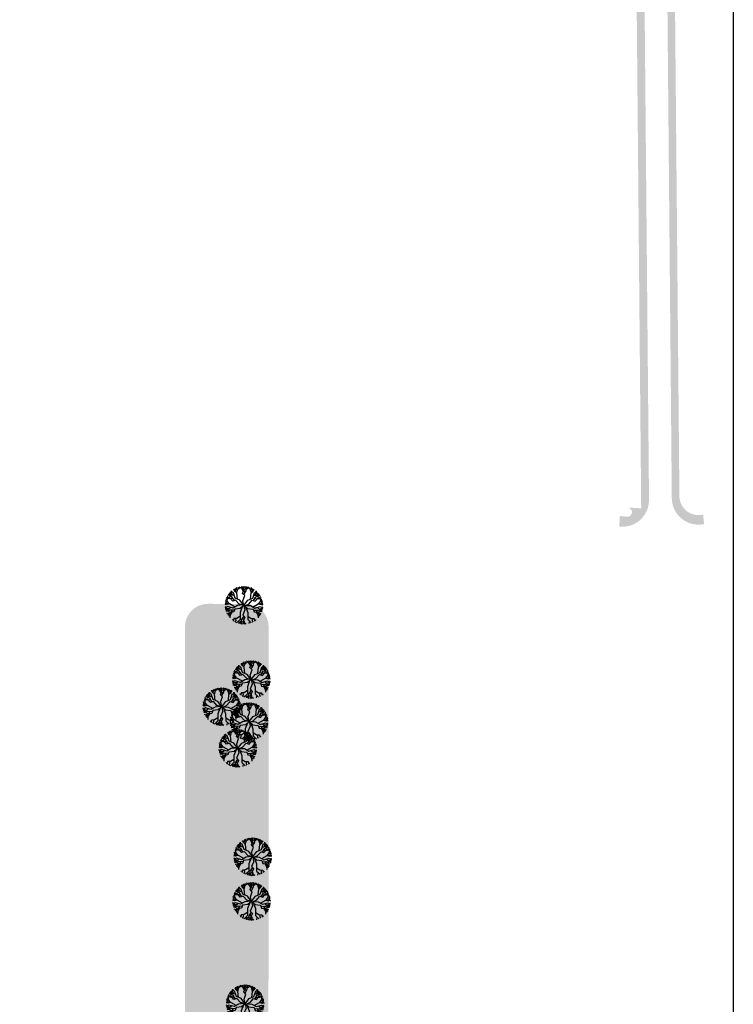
# Model space of a CAD drawing. Header units: metres. Extents: x 232632 to 233536, y 552897 to 554400.
# Tile 14 of 17: x 233349 to 233536, y 553853 to 554112. Entities that reach past the tile are written whole.
import ezdxf

# ---------------------------------------------------------------- set-up
doc = ezdxf.new("R2010")
doc.units = ezdxf.units.M
doc.layers.get('Defpoints').update_dxf_attribs({"color": 241})
doc.layers.add('N-WE-GR-BEPLANTING_CULTUUR_BOSPLANTSOEN-A', color=92, linetype='Continuous', lineweight=18)
doc.layers.add('N-WE-GR-GRAS-A', color=62, linetype='Continuous', lineweight=9)
doc.layers.add('N-WE-GR-BOOM-S', color=7, linetype='Continuous', lineweight=25, true_color=0x165700)
pattern_1 = [(0, (0, 0), (2.5, 2.5), [0.3, -2]), (45, (1, 0.5), (-0.2828427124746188, 4.666904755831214), [0.3, -2]), (29.99999999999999, (0.2, 0.3), (0.5686533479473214, 3.215063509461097), [0.3, -2]), (15, (0.8, 1.2), (0.9640675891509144, 1.811235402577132), [0.3, -2]), (135, (0.4, 5), (-0.07071067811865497, -1.626345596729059), [0.3, -2]), (150, (3, 1), (0.5392304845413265, -1.466025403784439), [0.3, -2]), (165, (0.6000000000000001, 0.1), (0.358630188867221, -1.752536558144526), [0.3, -2]), (85, (1, 1), (-2.18169349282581, 2.600041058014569), [0.3, -2]), (99.99999999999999, (0, 0), (-2.780294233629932, 1.946782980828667), [0.3, -2])]

# ---------------------------------------------------------------- blocks, each defined once
blk = doc.blocks.new('SGR-BOOM_15')
at = {"linetype": 'Continuous', "flags": 128}
for points in [[(-3.876921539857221, 2.636253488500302), (-4.252086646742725, 2.579905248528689)], [(-3.876921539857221, 2.636253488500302), (-4.252086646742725, 2.579905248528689)], [(-2.530614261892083, 1.246223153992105), (-3.155360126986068, 2.2339566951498), (-3.79034887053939, 2.435915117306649), (-4.009430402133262, 2.942893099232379)], [(-2.530614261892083, 1.246223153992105), (-3.155360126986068, 2.2339566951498), (-3.79034887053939, 2.435915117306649), (-4.009430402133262, 2.942893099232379)], [(-3.539656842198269, 2.97637772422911), (-3.987305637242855, 2.972800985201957)], [(-2.50945622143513, 2.548167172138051), (-3.393582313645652, 2.705836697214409), (-3.716906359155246, 3.304657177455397)], [(-3.496676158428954, 2.342512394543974), (-3.712067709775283, 3.310091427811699)], [(-3.496676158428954, 2.342512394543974), (-3.712067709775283, 3.310091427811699)], [(-2.973577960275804, 2.630935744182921), (-3.501704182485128, 3.531886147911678)], [(0, 0), (-1.058169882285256, 1.358241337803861), (-2.290024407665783, 1.904861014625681), (-2.768256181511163, 3.306888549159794), (-3.431417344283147, 3.600212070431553)], [(-3.298932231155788, 3.185969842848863), (-3.317948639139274, 3.705046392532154)], [(-3.155431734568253, 3.478140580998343), (-3.17753513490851, 3.82614981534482)], [(-2.455501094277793, 3.950294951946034), (-2.751272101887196, 4.143266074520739)], [(-1.731470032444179, 1.657009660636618), (-1.900455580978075, 3.27249409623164), (-2.458185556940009, 3.754197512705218), (-2.450329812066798, 4.328052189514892)], [(-2.222890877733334, 3.550976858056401), (-2.134256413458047, 4.235182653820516), (-1.770819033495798, 4.64761787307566)], [(-2.027681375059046, 4.356125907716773), (-2.159448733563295, 4.480282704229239)], [(-1.715307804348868, 4.007128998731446), (-2.036605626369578, 4.537443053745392)], [(-1.952747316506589, 3.317657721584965), (-1.629661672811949, 4.255826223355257), (-1.066486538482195, 4.591038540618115), (-1.000955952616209, 4.871779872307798)], [(-1.404388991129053, 4.389912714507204), (-1.529009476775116, 4.732682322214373)], [(-0.1488940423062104, 3.629839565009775), (-0.6066718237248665, 4.390916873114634), (-1.28673739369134, 4.804212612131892)], [(-0.2371204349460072, 4.519810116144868), (-0.7648271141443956, 4.828363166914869)], [(-0.2371204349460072, 4.519810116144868), (-0.7648271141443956, 4.828363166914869)], [(-0.3007205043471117, 1.173686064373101), (0.210326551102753, 2.567357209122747), (-0.3459786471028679, 3.142143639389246), (0.1382770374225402, 4.340459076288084), (-0.3072160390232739, 4.964047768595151)], [(-0.3007205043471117, 1.173686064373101), (0.210326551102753, 2.567357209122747), (-0.3459786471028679, 3.142143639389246), (0.1382770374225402, 4.340459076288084), (-0.3072160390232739, 4.964047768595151)], [(0.2862072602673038, 3.35991435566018), (-0.2125065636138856, 4.229330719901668), (-0.2749234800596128, 4.965940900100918)], [(0.2862072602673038, 3.35991435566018), (-0.2125065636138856, 4.229330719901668), (-0.2749234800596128, 4.965940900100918)], [(-0.09327994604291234, 4.664586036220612), (0.2239799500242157, 4.968499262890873)], [(-0.09327994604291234, 4.664586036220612), (0.2239799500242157, 4.968499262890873)], [(-0.03478844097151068, 2.820615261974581), (0.5629754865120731, 3.824907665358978), (0.4555039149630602, 4.482515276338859), (0.8083203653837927, 4.907419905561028)], [(-0.03478844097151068, 2.820615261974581), (0.5629754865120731, 3.824907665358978), (0.4555039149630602, 4.482515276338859), (0.8083203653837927, 4.907419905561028)], [(0, 0), (1.058169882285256, 1.358241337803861), (2.290024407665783, 1.904861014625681), (2.768256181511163, 3.306888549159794), (3.431417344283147, 3.600212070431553)], [(0.5949235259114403, 4.650421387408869), (0.3747998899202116, 4.959402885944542)], [(0.5949235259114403, 4.650421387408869), (0.3747998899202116, 4.959402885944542)], [(0.5052078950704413, 4.178381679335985), (1.270367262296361, 4.808567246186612)], [(0.5052078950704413, 4.178381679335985), (1.270367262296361, 4.808567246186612)], [(1.952747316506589, 3.317657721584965), (1.629661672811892, 4.255826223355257), (1.066486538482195, 4.591038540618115), (1.000955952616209, 4.871779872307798)], [(1.404388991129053, 4.389912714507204), (1.529009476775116, 4.732682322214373)], [(1.715307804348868, 4.007128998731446), (2.036605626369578, 4.537443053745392)], [(1.731470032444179, 1.657009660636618), (1.900455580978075, 3.27249409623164), (2.458185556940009, 3.754197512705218), (2.450329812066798, 4.328052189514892)], [(2.222890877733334, 3.550976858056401), (2.134256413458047, 4.235182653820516), (1.770819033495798, 4.64761787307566)], [(2.027681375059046, 4.356125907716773), (2.159448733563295, 4.480282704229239)], [(2.455501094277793, 3.950294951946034), (2.751272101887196, 4.143266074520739)], [(2.50945622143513, 2.548167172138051), (3.393582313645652, 2.705836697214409), (3.716906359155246, 3.304657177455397)], [(2.530614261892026, 1.246223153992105), (3.155360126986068, 2.2339566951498), (3.790348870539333, 2.435915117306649), (4.009430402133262, 2.942893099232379)], [(2.530614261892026, 1.246223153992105), (3.155360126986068, 2.2339566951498), (3.790348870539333, 2.435915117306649), (4.009430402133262, 2.942893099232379)], [(2.973577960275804, 2.630935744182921), (3.501704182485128, 3.531886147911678)], [(3.155431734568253, 3.478140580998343), (3.17753513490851, 3.82614981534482)], [(3.298932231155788, 3.185969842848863), (3.317948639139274, 3.705046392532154)], [(3.496676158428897, 2.342512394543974), (3.712067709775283, 3.310091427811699)], [(3.496676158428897, 2.342512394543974), (3.712067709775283, 3.310091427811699)], [(3.539656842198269, 2.97637772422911), (3.987305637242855, 2.972800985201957)], [(3.876921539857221, 2.636253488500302), (4.252086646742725, 2.579905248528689)], [(3.876921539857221, 2.636253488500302), (4.252086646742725, 2.579905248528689)], [(-4.641318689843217, 0.3040997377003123), (-4.970429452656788, 0.1760198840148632)], [(-2.355350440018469, -0.4427118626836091), (-3.767079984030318, 0.3606347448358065), (-4.483462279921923, 0.1877263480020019), (-4.945409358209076, 0.5282785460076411)], [(-0.388563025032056, 0.0962069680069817), (-1.720388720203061, -0.06932303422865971), (-2.882100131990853, -0.7524666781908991), (-4.300377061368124, -0.3248250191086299), (-4.925008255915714, -0.6931418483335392)], [(-4.722116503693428, 0.8882231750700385), (-4.899781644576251, 0.8534001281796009)], [(-4.256494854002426, 0.9389436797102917), (-4.874717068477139, 0.9865523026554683)], [(-4.181235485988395, 0.2606728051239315), (-4.685854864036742, 0.7311543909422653), (-4.809512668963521, 1.266783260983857)], [(-4.386629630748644, 1.414610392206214), (-4.737856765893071, 1.512899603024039)], [(-4.137237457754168, 1.835259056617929), (-4.651301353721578, 1.504475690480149)], [(-4.137237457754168, 1.835259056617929), (-4.651301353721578, 1.504475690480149)], [(-1.182632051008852, 0.2633500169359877), (-2.193815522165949, 1.350086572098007), (-2.958203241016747, 1.114361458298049), (-3.807339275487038, 2.088749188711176), (-4.565060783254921, 1.973922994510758)], [(-1.182632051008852, 0.2633500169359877), (-2.193815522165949, 1.350086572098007), (-2.958203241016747, 1.114361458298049), (-3.807339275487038, 2.088749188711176), (-4.565060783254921, 1.973922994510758)], [(-2.86609910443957, 1.77663023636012), (-3.86710022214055, 1.725668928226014), (-4.552125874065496, 2.003572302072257)], [(-2.86609910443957, 1.77663023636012), (-3.86710022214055, 1.725668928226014), (-4.552125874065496, 2.003572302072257)], [(-3.834246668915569, 0.3444231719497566), (-4.408802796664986, 1.153391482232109), (-4.353370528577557, 1.806431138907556), (-4.543442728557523, 2.02318563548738)], [(-4.201185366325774, 2.029065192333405), (-4.328491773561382, 2.44955320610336)], [(-4.201185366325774, 2.029065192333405), (-4.328491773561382, 2.44955320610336)], [(0, 0), (-1.218256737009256, 0.3016364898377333)], [(0, 0), (-1.218256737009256, 0.3016364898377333)], [(0, 0), (-0.9611620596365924, -0.8070325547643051)], [(0, 0), (-0.2827159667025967, 1.222786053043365)], [(0, 0), (-0.2827159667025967, 1.222786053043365)], [(0, 0), (1.720388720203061, -0.06932303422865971), (2.882100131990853, -0.7524666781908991), (4.300377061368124, -0.3248250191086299), (4.925008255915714, -0.6931418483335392)], [(0, 0), (0.9611620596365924, -0.8070325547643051)], [(0, 0), (0.2328362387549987, -1.233256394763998)], [(0, 0), (0.2328362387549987, -1.233256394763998)], [(0.4895697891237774, -0.01972720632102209), (1.218256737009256, 0.3016364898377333)], [(1.182632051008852, 0.2633500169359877), (2.193815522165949, 1.350086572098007), (2.958203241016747, 1.114361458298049), (3.807339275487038, 2.088749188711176), (4.565060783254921, 1.973922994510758)], [(1.182632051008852, 0.2633500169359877), (2.193815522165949, 1.350086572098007), (2.958203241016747, 1.114361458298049), (3.807339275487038, 2.088749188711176), (4.565060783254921, 1.973922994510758)], [(2.355350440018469, -0.4427118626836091), (3.767079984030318, 0.3606347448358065), (4.483462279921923, 0.1877263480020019), (4.945409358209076, 0.5282785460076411)], [(2.86609910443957, 1.77663023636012), (3.86710022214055, 1.725668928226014), (4.552125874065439, 2.003572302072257)], [(2.86609910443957, 1.77663023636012), (3.86710022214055, 1.725668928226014), (4.552125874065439, 2.003572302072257)], [(3.834246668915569, 0.3444231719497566), (4.408802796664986, 1.153391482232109), (4.353370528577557, 1.806431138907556), (4.543442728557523, 2.02318563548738)], [(4.137237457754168, 1.835259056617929), (4.651301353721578, 1.504475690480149)], [(4.137237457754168, 1.835259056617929), (4.651301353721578, 1.504475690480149)], [(4.181235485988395, 0.2606728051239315), (4.685854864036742, 0.7311543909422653), (4.809512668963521, 1.266783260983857)], [(4.201185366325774, 2.029065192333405), (4.328491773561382, 2.44955320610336)], [(4.201185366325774, 2.029065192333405), (4.328491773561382, 2.44955320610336)], [(4.256494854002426, 0.9389436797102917), (4.874717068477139, 0.9865523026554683)], [(4.386629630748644, 1.414610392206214), (4.737856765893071, 1.512899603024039)], [(4.641318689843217, 0.3040997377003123), (4.970429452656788, 0.1760198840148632)], [(4.722116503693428, 0.8882231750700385), (4.899781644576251, 0.8534001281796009)], [(-4.665057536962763, -0.5398606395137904), (-4.960846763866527, -0.3551778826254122)], [(-4.511096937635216, -0.8266571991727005), (-4.944159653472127, -0.5398492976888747)], [(-3.870416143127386, -0.8853630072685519), (-4.910391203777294, -0.7900697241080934)], [(-3.952328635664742, -1.446791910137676), (-4.861202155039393, -1.051125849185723)], [(-3.952328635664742, -1.446791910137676), (-4.861202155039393, -1.051125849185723)], [(-3.532862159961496, -0.5562476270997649), (-4.175883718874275, -1.183194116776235), (-4.85097890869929, -1.097340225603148)], [(-2.497396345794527, -1.311522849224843), (-3.663606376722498, -1.234847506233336), (-4.20074898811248, -1.629151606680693), (-4.739516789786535, -1.507691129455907)], [(-2.497396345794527, -1.311522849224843), (-3.663606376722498, -1.234847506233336), (-4.20074898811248, -1.629151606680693), (-4.739516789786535, -1.507691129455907)], [(-4.480884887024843, -1.144406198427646), (-4.738650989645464, -1.510410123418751)], [(-4.113834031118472, -2.200780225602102), (-4.528655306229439, -2.056072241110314)], [(-4.113834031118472, -2.200780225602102), (-4.528655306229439, -2.056072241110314)], [(-3.123644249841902, -1.270348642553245), (-3.671890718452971, -2.109411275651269), (-4.299879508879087, -2.499437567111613)], [(-3.123644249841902, -1.270348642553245), (-3.671890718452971, -2.109411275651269), (-4.299879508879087, -2.499437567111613)], [(-0.9092397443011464, -0.8007839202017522), (-2.383020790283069, -0.9781473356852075), (-2.642603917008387, -1.734765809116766), (-3.930158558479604, -1.847311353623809), (-4.283532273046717, -2.527351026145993)], [(-0.9092397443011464, -0.8007839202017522), (-2.383020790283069, -0.9781473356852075), (-2.642603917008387, -1.734765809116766), (-3.930158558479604, -1.847311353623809), (-4.283532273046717, -2.527351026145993)], [(-3.919535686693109, -2.263216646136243), (-3.954886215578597, -2.873486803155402)], [(-3.919535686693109, -2.263216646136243), (-3.954886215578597, -2.873486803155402)], [(-3.166618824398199, -1.780570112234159), (-3.63691884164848, -2.533973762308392), (-3.696426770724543, -3.327548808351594)], [(-0.4365226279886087, -0.3665229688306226), (-1.020309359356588, -1.870365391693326), (-1.038196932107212, -3.732734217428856), (-1.930263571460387, -4.583692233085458)], [(0.2528194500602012, -1.18492789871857), (-0.3143909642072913, -2.556700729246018), (0.2181184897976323, -3.153599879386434), (-0.3143909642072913, -4.33126584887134), (0.1054163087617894, -4.972427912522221)], [(0.2528194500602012, -1.18492789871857), (-0.3143909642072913, -2.556700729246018), (0.2181184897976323, -3.153599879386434), (-0.3143909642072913, -4.33126584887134), (0.1054163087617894, -4.972427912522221)], [(0.4365226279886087, -0.3665229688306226), (1.020309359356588, -1.870365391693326), (1.038196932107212, -3.732734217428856), (1.93026357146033, -4.583692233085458)], [(0.9092397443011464, -0.8007839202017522), (2.383020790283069, -0.9781473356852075), (2.642603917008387, -1.734765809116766), (3.930158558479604, -1.847311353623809), (4.283532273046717, -2.527351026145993)], [(0.9092397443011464, -0.8007839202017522), (2.383020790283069, -0.9781473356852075), (2.642603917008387, -1.734765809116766), (3.930158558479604, -1.847311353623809), (4.283532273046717, -2.527351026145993)], [(2.497396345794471, -1.311522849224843), (3.663606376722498, -1.234847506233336), (4.20074898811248, -1.629151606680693), (4.739516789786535, -1.507691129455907)], [(2.497396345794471, -1.311522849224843), (3.663606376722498, -1.234847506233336), (4.20074898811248, -1.629151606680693), (4.739516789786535, -1.507691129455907)], [(3.123644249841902, -1.270348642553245), (3.671890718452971, -2.109411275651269), (4.299879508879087, -2.499437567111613)], [(3.123644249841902, -1.270348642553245), (3.671890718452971, -2.109411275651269), (4.299879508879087, -2.499437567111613)], [(3.166618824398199, -1.780570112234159), (3.63691884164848, -2.533973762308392), (3.696426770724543, -3.327548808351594)], [(3.532862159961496, -0.5562476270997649), (4.175883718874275, -1.183194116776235), (4.85097890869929, -1.097340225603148)], [(3.870416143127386, -0.8853630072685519), (4.910391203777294, -0.7900697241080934)], [(3.919535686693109, -2.263216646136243), (3.954886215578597, -2.873486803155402)], [(3.919535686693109, -2.263216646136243), (3.954886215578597, -2.873486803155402)], [(3.952328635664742, -1.446791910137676), (4.861202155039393, -1.051125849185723)], [(3.952328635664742, -1.446791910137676), (4.861202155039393, -1.051125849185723)], [(4.113834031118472, -2.200780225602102), (4.528655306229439, -2.056072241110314)], [(4.113834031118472, -2.200780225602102), (4.528655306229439, -2.056072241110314)], [(4.480884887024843, -1.144406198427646), (4.738650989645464, -1.510410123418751)], [(4.511096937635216, -0.8266571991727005), (4.944159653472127, -0.5398492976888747)], [(4.665057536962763, -0.5398606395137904), (4.960846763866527, -0.3551778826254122)], [(-2.732239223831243, -3.730748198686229), (-3.10922427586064, -3.881865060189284)], [(-1.030026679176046, -2.882086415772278), (-1.912986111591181, -3.45902353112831), (-2.700115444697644, -3.487387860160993), (-2.783815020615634, -4.121471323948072)], [(-2.211693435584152, -3.469787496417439), (-2.179887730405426, -4.073044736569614), (-2.424030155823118, -4.342836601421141)], [(-2.295744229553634, -4.20107304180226), (-2.173133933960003, -4.473660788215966)], [(-0.6744387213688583, -4.154424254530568), (-1.464553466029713, -4.753023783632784)], [(-0.6744387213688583, -4.154424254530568), (-1.464553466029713, -4.753023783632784)], [(-1.430603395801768, -4.107057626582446), (-1.301249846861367, -4.800302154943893)], [(-0.07976067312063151, -2.819701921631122), (-0.7178072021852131, -3.798896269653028), (-0.6371239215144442, -4.460325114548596), (-1.006901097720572, -4.870554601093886)], [(-0.07976067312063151, -2.819701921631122), (-0.7178072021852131, -3.798896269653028), (-0.6371239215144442, -4.460325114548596), (-1.006901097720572, -4.870554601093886)], [(-0.7832457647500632, -4.622432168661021), (-0.5758486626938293, -4.940096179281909)], [(-0.7832457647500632, -4.622432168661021), (-0.5758486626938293, -4.940096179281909)], [(-0.09618486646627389, -4.664527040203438), (-0.4255224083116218, -4.955308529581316)], [(-0.09618486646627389, -4.664527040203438), (-0.4255224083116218, -4.955308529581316)], [(-0.4223878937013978, -3.34552350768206), (0.04061533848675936, -4.234471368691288), (0.07307351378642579, -4.973008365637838)], [(-0.4223878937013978, -3.34552350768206), (0.04061533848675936, -4.234471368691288), (0.07307351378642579, -4.973008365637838)], [(0.05341509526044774, -4.52571059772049), (0.5681590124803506, -4.855434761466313)], [(0.05341509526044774, -4.52571059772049), (0.5681590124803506, -4.855434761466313)], [(1.030026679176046, -2.882086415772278), (1.912986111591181, -3.45902353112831), (2.700115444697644, -3.487387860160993), (2.783815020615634, -4.121471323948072)], [(1.430603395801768, -4.107057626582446), (1.301249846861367, -4.800302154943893)], [(2.295744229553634, -4.20107304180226), (2.173133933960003, -4.473660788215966)], [(2.211693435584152, -3.469787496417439), (2.179887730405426, -4.073044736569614), (2.424030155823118, -4.342836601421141)], [(2.732239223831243, -3.730748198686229), (3.10922427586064, -3.881865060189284)]]:
    blk.add_lwpolyline(points, dxfattribs=at)

msp = doc.modelspace()

# ---------------------------------------------------------------- hatches: boundary and pattern name
at = {"layer": 'N-WE-GR-BEPLANTING_CULTUUR_BOSPLANTSOEN-A'}
h = msp.add_hatch(dxfattribs=at)
h.set_pattern_fill('AGR-BOSPLANTSOEN', color=256, pattern_type=2)
h.set_pattern_definition([(0, (0, 0), (1, 1), [1.2, -0.8]), (90, (0.6, -0.4), (-4, 2.449293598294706e-16), [0.8, -1.2]), (90, (1.6, 0.6), (-4, 2.449293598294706e-16), [0.8, -1.2]), (90, (2.6, -0.2), (-4, 2.449293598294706e-16), [0.4, -1.6]), (90, (3.6, 0.8), (-4, 2.449293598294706e-16), [0.4, -1.6])])
edge = h.paths.add_edge_path()
edge.add_line((233398.1199630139, 553958.655181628), (233408.1199623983, 553958.6516730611))
edge.add_arc((233408.1178572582, 553952.6516734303), 6.000000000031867, -0.020102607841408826, 89.97989739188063, ccw=False)
edge.add_line((233414.1178568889, 553952.6495682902), (233414.0641609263, 553799.607141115))
edge.add_arc((233408.0641612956, 553799.6092462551), 6.000000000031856, 269.9798973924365, 359.97989739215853, ccw=False)
edge.add_line((233408.0620561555, 553793.6092466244), (233398.062056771, 553793.6127551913))
edge.add_arc((233398.0641619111, 553799.612754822), 6.000000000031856, 179.9798973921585, 269.97989739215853, ccw=False)
edge.add_line((233392.0641622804, 553799.6148599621), (233392.117858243, 553952.6572871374))
edge.add_arc((233398.1178578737, 553952.6551819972), 6.000000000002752, 89.97989739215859, 179.9798973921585, ccw=False)
at = {"layer": 'N-WE-GR-GRAS-A'}
h = msp.add_hatch(dxfattribs=at)
h.set_pattern_fill('AGR-GRAS_01', color=256, scale=0.1, pattern_type=2)
h.set_pattern_definition(pattern_1)
edge = h.paths.add_edge_path()
edge.add_line((233461.8142469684, 554242.6497637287), (233460.053048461, 554234.8460351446))
edge.add_line((233460.053048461, 554234.8460351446), (233513.4219534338, 554222.8013779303))
edge.add_arc((233512.1010545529, 554216.948581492), 6.000000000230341, 0.5120687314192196, 77.2821675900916, ccw=False)
edge.add_line((233518.1008149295, 554217.0022044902), (233520.1617098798, 553986.4131602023))
edge.add_arc((233527.161430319, 553986.4757203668), 7.000000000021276, 180.5120687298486, 272.5988104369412)
edge.add_line((233527.4788260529, 553979.482919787), (233528.6504170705, 553979.5741620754))
edge.add_line((233528.6504170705, 553979.5741620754), (233528.4001362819, 553982.1138253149))
edge.add_line((233528.4001362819, 553982.1138253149), (233527.8160169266, 553982.0361362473))
edge.add_arc((233527.1568116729, 553986.9924905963), 4.999999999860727, 180.512068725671, 277.57599257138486, ccw=False)
edge.add_line((233522.1570113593, 553986.9478047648), (233520.019710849, 554226.0857006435))
edge.add_arc((233522.0196309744, 554226.1035749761), 1.999999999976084, 116.74082754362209, 180.5120687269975, ccw=False)
edge.add_line((233521.1197200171, 554227.8896769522), (233520.9109086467, 554229.3124274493))
edge.add_line((233520.9109086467, 554229.3124274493), (233461.8142469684, 554242.6497637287))
h = msp.add_hatch(dxfattribs=at)
h.set_pattern_fill('AGR-GRAS_01', color=256, scale=0.1, pattern_type=2)
h.set_pattern_definition(pattern_1)
edge = h.paths.add_edge_path()
edge.add_arc((233506.1437724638, 554212.1421555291), 6.000000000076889, 0.5120687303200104, 77.28216758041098)
edge.add_line((233507.4646713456, 554217.9949519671), (233458.7321495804, 554228.9932387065))
edge.add_line((233458.7321495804, 554228.9932387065), (233456.970951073, 554221.1895101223))
edge.add_line((233456.970951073, 554221.1895101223), (233501.2161800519, 554211.2039461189))
edge.add_arc((233500.9405833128, 554209.8317432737), 1.399605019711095, -101.35634361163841, 78.64365638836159, ccw=False)
edge.add_line((233500.6649865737, 554208.4595404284), (233505.1056143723, 554207.4557294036))
edge.add_line((233505.1056143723, 554207.4557294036), (233505.2212158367, 554192.3202091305))
edge.add_line((233505.2212158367, 554192.3202091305), (233510.246583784, 554191.7053125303))
edge.add_line((233510.246583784, 554191.7053125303), (233512.1050533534, 553983.7652029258))
edge.add_line((233512.1050533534, 553983.7652029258), (233510.218, 553983.887))
edge.add_line((233510.218, 553983.887), (233508.5155419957, 553983.9479118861))
edge.add_arc((233508.4890767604, 553982.7522161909), 1.195988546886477, -96.43734869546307, 88.73203629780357, ccw=False)
edge.add_line((233508.3549864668, 553981.5637682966), (233506.5026747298, 553981.7727610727))
edge.add_line((233506.5026747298, 553981.7727610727), (233506.3416259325, 553978.9311065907))
edge.add_line((233506.3416259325, 553978.9311065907), (233507.0520065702, 553978.9289136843))
edge.add_arc((233507.1655268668, 553985.9279931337), 6.999999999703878, 269.0707829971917, 360.5120687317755)
edge.add_line((233514.1652473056, 553985.9905532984), (233512.1435328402, 554212.1957785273))

# ---------------------------------------------------------------- linework, layer by layer
at = {"layer": 'Defpoints'}
msp.add_lwpolyline([(232867.8334066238, 554400.4949874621), (233536.3334066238, 554400.4949874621), (233536.3334066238, 552964.4949874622), (232867.8334066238, 552964.4949874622)], close=True, dxfattribs=at)

# ---------------------------------------------------------------- block references
at = {"layer": 'N-WE-GR-BOOM-S'}
for p in [(233407.6349680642, 553958.2590181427), (233409.5615637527, 553938.7345972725), (233401.793817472, 553931.5895216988), (233408.9881073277, 553927.6779557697), (233406.0165446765, 553920.6371664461), (233409.9330883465, 553892.1240241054), (233409.6203044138, 553880.3893752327), (233407.9520754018, 553853.4779464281)]:
    msp.add_blockref('SGR-BOOM_15', p, dxfattribs=at)

doc.saveas('drawing.dxf')
